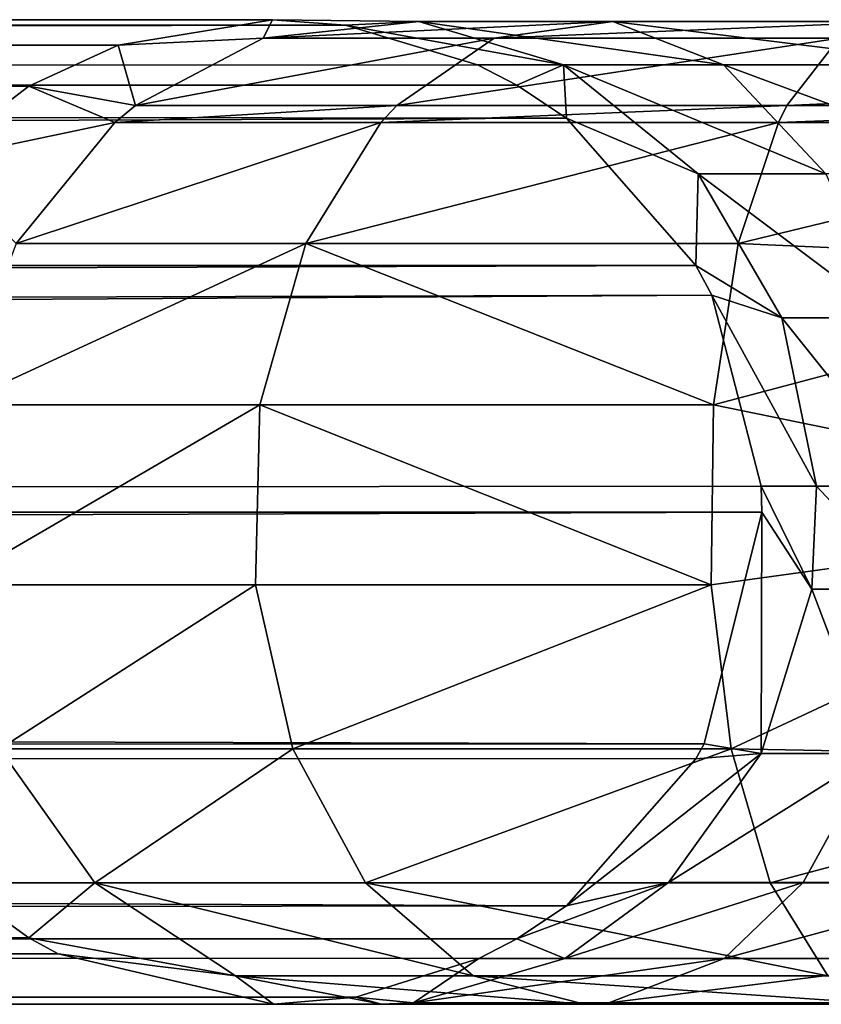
# Model space of a CAD drawing. Header units: millimetres. Extents: x 1804 to 4240, y -28 to 27.
# Tile 43 of 143: x 2598.75 to 2602.82, y -3.03 to 1.97. Entities that reach past the tile are written whole.
import ezdxf

# ---------------------------------------------------------------- set-up
doc = ezdxf.new("R2010")
doc.units = ezdxf.units.MM
doc.header["$LTSCALE"] = 25.4
doc.layers.get('0').update_dxf_attribs({"true_color": 0xff5454})

# ---------------------------------------------------------------- blocks, each defined once
blk = doc.blocks.new('MORE-EYE-7826-7825-7608-LINE.STL')
at = {"color": 18, "true_color": 0x000000}
mesh = blk.add_polyface(dxfattribs=at)
corners = [(819.3936, 1.6375, 1325.525), (638.4436, 1.9747, 143.6426), (637.1935, 1.6398, 143.7384)]
mesh.append_faces([[corners[k] for k in face] for face in [(0, 1, 2)]], dxfattribs={"color": 18})
mesh = blk.add_polyface(dxfattribs=at)
corners = [(819.3936, 1.6375, 1325.525), (819.8478, 1.8446, 1325.4667), (638.4436, 1.9747, 143.6426)]
mesh.append_faces([[corners[k] for k in face] for face in [(0, 1, 2)]], dxfattribs={"color": 18})
mesh = blk.add_polyface(dxfattribs=at)
corners = [(821.0035, 1.9473, 1325.3184), (639.6935, 1.6398, 143.5468), (638.4436, 1.9747, 143.6426)]
mesh.append_faces([[corners[k] for k in face] for face in [(0, 1, 2)]], dxfattribs={"color": 18})
mesh = blk.add_polyface(dxfattribs=at)
corners = [(820.6324, 1.9747, 1325.366), (821.0035, 1.9473, 1325.3184), (638.4436, 1.9747, 143.6426)]
mesh.append_faces([[corners[k] for k in face] for face in [(0, 1, 2)]], dxfattribs={"color": 18})
mesh = blk.add_polyface(dxfattribs=at)
corners = [(819.8478, 1.8446, 1325.4667), (820.6324, 1.9747, 1325.366), (638.4436, 1.9747, 143.6426)]
mesh.append_faces([[corners[k] for k in face] for face in [(0, 1, 2)]], dxfattribs={"color": 18})
mesh = blk.add_polyface(dxfattribs=at)
corners = [(820.5847, 1.8808, 1327.5369), (820.6324, 1.9747, 1325.366), (819.8478, 1.8446, 1325.4667)]
mesh.append_faces([[corners[k] for k in face] for face in [(0, 1, 2)]], dxfattribs={"color": 18})
mesh = blk.add_polyface(dxfattribs=at)
corners = [(820.5847, 1.8808, 1327.5369), (821.3756, 1.9655, 1327.1217), (820.6324, 1.9747, 1325.366)]
mesh.append_faces([[corners[k] for k in face] for face in [(0, 1, 2)]], dxfattribs={"color": 18})
mesh = blk.add_polyface(dxfattribs=at)
corners = [(820.5847, 1.8808, 1327.5369), (822.3613, 1.9655, 1328.402), (821.3756, 1.9655, 1327.1217), (821.7578, 1.8808, 1329.0604)]
mesh.append_faces([[corners[k] for k in face] for face in [(0, 1, 2), (1, 0, 3)]], dxfattribs={"vtx0": -1, "color": 18})
mesh = blk.add_polyface(dxfattribs=at)
corners = [(821.3756, 1.9655, 1327.1217), (821.0035, 1.9473, 1325.3184), (820.6324, 1.9747, 1325.366)]
mesh.append_faces([[corners[k] for k in face] for face in [(0, 1, 2)]], dxfattribs={"color": 18})
mesh = blk.add_polyface(dxfattribs=at)
corners = [(821.3756, 1.9655, 1327.1217), (822.1107, 1.746, 1326.7358), (821.0035, 1.9473, 1325.3184)]
mesh.append_faces([[corners[k] for k in face] for face in [(0, 1, 2)]], dxfattribs={"color": 18})
mesh = blk.add_polyface(dxfattribs=at)
corners = [(821.3756, 1.9655, 1327.1217), (822.9223, 1.746, 1327.7899), (822.1107, 1.746, 1326.7358), (822.3613, 1.9655, 1328.402)]
mesh.append_faces([[corners[k] for k in face] for face in [(0, 1, 2), (1, 0, 3)]], dxfattribs={"vtx0": -1, "color": 18})
mesh = blk.add_polyface(dxfattribs=at)
corners = [(821.7578, 1.8808, 1329.0604), (823.8342, 1.9655, 1329.3176), (822.3613, 1.9655, 1328.402), (823.5106, 1.8808, 1330.1501)]
mesh.append_faces([[corners[k] for k in face] for face in [(0, 1, 2), (1, 0, 3)]], dxfattribs={"vtx0": -1, "color": 18})
mesh = blk.add_polyface(dxfattribs=at)
corners = [(822.3613, 1.9655, 1328.402), (824.1349, 1.746, 1328.5437), (822.9223, 1.746, 1327.7899), (823.8342, 1.9655, 1329.3176)]
mesh.append_faces([[corners[k] for k in face] for face in [(0, 1, 2), (1, 0, 3)]], dxfattribs={"vtx0": -1, "color": 18})
mesh = blk.add_polyface(dxfattribs=at)
corners = [(821.0035, 1.9473, 1325.3184), (821.6735, 1.746, 1325.2323), (639.6935, 1.6398, 143.5468)]
mesh.append_faces([[corners[k] for k in face] for face in [(0, 1, 2)]], dxfattribs={"color": 18})
mesh = blk.add_polyface(dxfattribs=at)
corners = [(822.1107, 1.746, 1326.7358), (821.6735, 1.746, 1325.2323), (821.0035, 1.9473, 1325.3184)]
mesh.append_faces([[corners[k] for k in face] for face in [(0, 1, 2)]], dxfattribs={"color": 18})
mesh = blk.add_polyface(dxfattribs=at)
corners = [(819.9369, 1.5388, 1327.877), (820.5847, 1.8808, 1327.5369), (819.8478, 1.8446, 1325.4667)]
mesh.append_faces([[corners[k] for k in face] for face in [(0, 1, 2)]], dxfattribs={"color": 18})
mesh = blk.add_polyface(dxfattribs=at)
corners = [(819.9369, 1.5388, 1327.877), (821.7578, 1.8808, 1329.0604), (820.5847, 1.8808, 1327.5369), (821.2635, 1.5388, 1329.5999)]
mesh.append_faces([[corners[k] for k in face] for face in [(0, 1, 2), (1, 0, 3)]], dxfattribs={"vtx0": -1, "color": 18})
mesh = blk.add_polyface(dxfattribs=at)
corners = [(821.2635, 1.5388, 1329.5999), (823.5106, 1.8808, 1330.1501), (821.7578, 1.8808, 1329.0604), (823.2456, 1.5388, 1330.8322)]
mesh.append_faces([[corners[k] for k in face] for face in [(0, 1, 2), (1, 0, 3)]], dxfattribs={"vtx0": -1, "color": 18})
mesh = blk.add_polyface(dxfattribs=at)
corners = [(825.5361, 1.6398, 1331.1011), (823.5106, 1.8808, 1330.1501), (823.2456, 1.5388, 1330.8322)]
mesh.append_faces([[corners[k] for k in face] for face in [(0, 1, 2)]], dxfattribs={"color": 18})
mesh = blk.add_polyface(dxfattribs=at)
corners = [(819.9369, 1.5388, 1327.877), (819.8478, 1.8446, 1325.4667), (819.3936, 1.6375, 1325.525)]
mesh.append_faces([[corners[k] for k in face] for face in [(0, 1, 2)]], dxfattribs={"color": 18})
mesh = blk.add_polyface(dxfattribs=at)
corners = [(821.6735, 1.746, 1325.2323), (821.8735, 1.6419, 1325.2065), (639.6935, 1.6398, 143.5468)]
mesh.append_faces([[corners[k] for k in face] for face in [(0, 1, 2)]], dxfattribs={"color": 18})
mesh = blk.add_polyface(dxfattribs=at)
corners = [(822.1107, 1.746, 1326.7358), (821.8735, 1.6419, 1325.2065), (821.6735, 1.746, 1325.2323)]
mesh.append_faces([[corners[k] for k in face] for face in [(0, 1, 2)]], dxfattribs={"color": 18})
mesh = blk.add_polyface(dxfattribs=at)
corners = [(822.1107, 1.746, 1326.7358), (822.1252, 1.4747, 1325.1742), (821.8735, 1.6419, 1325.2065)]
mesh.append_faces([[corners[k] for k in face] for face in [(0, 1, 2)]], dxfattribs={"color": 18})
mesh = blk.add_polyface(dxfattribs=at)
corners = [(822.1107, 1.746, 1326.7358), (823.4436, 1.1927, 1327.2211), (822.7939, 1.1927, 1326.3772), (822.9223, 1.746, 1327.7899)]
mesh.append_faces([[corners[k] for k in face] for face in [(0, 1, 2), (1, 0, 3)]], dxfattribs={"vtx0": -1, "color": 18})
mesh = blk.add_polyface(dxfattribs=at)
corners = [(822.1107, 1.746, 1326.7358), (822.7939, 1.1927, 1326.3772), (822.1252, 1.4747, 1325.1742)]
mesh.append_faces([[corners[k] for k in face] for face in [(0, 1, 2)]], dxfattribs={"color": 18})
mesh = blk.add_polyface(dxfattribs=at)
corners = [(822.9223, 1.746, 1327.7899), (824.4143, 1.1927, 1327.8246), (823.4436, 1.1927, 1327.2211), (824.1349, 1.746, 1328.5437)]
mesh.append_faces([[corners[k] for k in face] for face in [(0, 1, 2), (1, 0, 3)]], dxfattribs={"vtx0": -1, "color": 18})
mesh = blk.add_polyface(dxfattribs=at)
corners = [(818.8973, 1.2558, 1325.5887), (819.3936, 1.6375, 1325.525), (637.1935, 1.6398, 143.7384)]
mesh.append_faces([[corners[k] for k in face] for face in [(0, 1, 2)]], dxfattribs={"color": 18})
mesh = blk.add_polyface(dxfattribs=at)
corners = [(821.8735, 1.6419, 1325.2065), (822.1252, 1.4747, 1325.1742), (639.6935, 1.6398, 143.5468)]
mesh.append_faces([[corners[k] for k in face] for face in [(0, 1, 2)]], dxfattribs={"color": 18})
mesh = blk.add_polyface(dxfattribs=at)
corners = [(822.1252, 1.4747, 1325.1742), (640.6086, 0.7247, 143.4767), (639.6935, 1.6398, 143.5468)]
mesh.append_faces([[corners[k] for k in face] for face in [(0, 1, 2)]], dxfattribs={"color": 18})
mesh = blk.add_polyface(dxfattribs=at)
corners = [(819.8314, 1.4521, 1327.9324), (819.3936, 1.6375, 1325.525), (818.8973, 1.2558, 1325.5887)]
mesh.append_faces([[corners[k] for k in face] for face in [(0, 1, 2)]], dxfattribs={"color": 18})
mesh = blk.add_polyface(dxfattribs=at)
corners = [(819.8314, 1.4521, 1327.9324), (819.9369, 1.5388, 1327.877), (819.3936, 1.6375, 1325.525)]
mesh.append_faces([[corners[k] for k in face] for face in [(0, 1, 2)]], dxfattribs={"color": 18})
mesh = blk.add_polyface(dxfattribs=at)
corners = [(825.5361, 1.5388, 1331.2616), (825.5361, 1.6398, 1331.1011), (823.2456, 1.5388, 1330.8322)]
mesh.append_faces([[corners[k] for k in face] for face in [(0, 1, 2)]], dxfattribs={"color": 18})
mesh = blk.add_polyface(dxfattribs=at)
corners = [(819.8314, 1.4521, 1327.9324), (821.2635, 1.5388, 1329.5999), (819.9369, 1.5388, 1327.877), (821.183, 1.4521, 1329.6877)]
mesh.append_faces([[corners[k] for k in face] for face in [(0, 1, 2), (1, 0, 3)]], dxfattribs={"vtx0": -1, "color": 18})
mesh = blk.add_polyface(dxfattribs=at)
corners = [(821.183, 1.4521, 1329.6877), (823.2456, 1.5388, 1330.8322), (821.2635, 1.5388, 1329.5999), (823.2024, 1.4521, 1330.9432)]
mesh.append_faces([[corners[k] for k in face] for face in [(0, 1, 2), (1, 0, 3)]], dxfattribs={"vtx0": -1, "color": 18})
mesh = blk.add_polyface(dxfattribs=at)
corners = [(823.2024, 1.4521, 1330.9432), (825.5361, 1.5388, 1331.2616), (823.2456, 1.5388, 1330.8322), (825.5361, 1.4521, 1331.3807)]
mesh.append_faces([[corners[k] for k in face] for face in [(0, 1, 2), (1, 0, 3)]], dxfattribs={"vtx0": -1, "color": 18})
mesh = blk.add_polyface(dxfattribs=at)
corners = [(822.1252, 1.4747, 1325.1742), (822.7834, 0.7272, 1325.0897), (640.6086, 0.7247, 143.4767)]
mesh.append_faces([[corners[k] for k in face] for face in [(0, 1, 2)]], dxfattribs={"color": 18})
mesh = blk.add_polyface(dxfattribs=at)
corners = [(819.8314, 1.4521, 1327.9324), (818.8973, 1.2558, 1325.5887), (819.3307, 0.8388, 1328.1952)]
mesh.append_faces([[corners[k] for k in face] for face in [(0, 1, 2)]], dxfattribs={"color": 18})
mesh = blk.add_polyface(dxfattribs=at)
corners = [(819.3307, 0.8388, 1328.1952), (821.183, 1.4521, 1329.6877), (819.8314, 1.4521, 1327.9324), (820.801, 0.8388, 1330.1045)]
mesh.append_faces([[corners[k] for k in face] for face in [(0, 1, 2), (1, 0, 3)]], dxfattribs={"vtx0": -1, "color": 18})
mesh = blk.add_polyface(dxfattribs=at)
corners = [(820.801, 0.8388, 1330.1045), (823.2024, 1.4521, 1330.9432), (821.183, 1.4521, 1329.6877), (822.9976, 0.8388, 1331.4702)]
mesh.append_faces([[corners[k] for k in face] for face in [(0, 1, 2), (1, 0, 3)]], dxfattribs={"vtx0": -1, "color": 18})
mesh = blk.add_polyface(dxfattribs=at)
corners = [(822.1252, 1.4747, 1325.1742), (822.7939, 1.1927, 1326.3772), (822.7834, 0.7272, 1325.0897)]
mesh.append_faces([[corners[k] for k in face] for face in [(0, 1, 2)]], dxfattribs={"color": 18})
mesh = blk.add_polyface(dxfattribs=at)
corners = [(825.5361, 1.4521, 1331.3807), (822.9976, 0.8388, 1331.4702), (825.5361, 0.7247, 1332.0161)]
mesh.append_faces([[corners[k] for k in face] for face in [(0, 1, 2)]], dxfattribs={"color": 18})
mesh = blk.add_polyface(dxfattribs=at)
corners = [(825.5361, 1.4521, 1331.3807), (823.2024, 1.4521, 1330.9432), (822.9976, 0.8388, 1331.4702)]
mesh.append_faces([[corners[k] for k in face] for face in [(0, 1, 2)]], dxfattribs={"color": 18})
mesh = blk.add_polyface(dxfattribs=at)
corners = [(822.7939, 1.1927, 1326.3772), (823.2197, 0.4614, 1326.1538), (822.7834, 0.7272, 1325.0897)]
mesh.append_faces([[corners[k] for k in face] for face in [(0, 1, 2)]], dxfattribs={"color": 18})
mesh = blk.add_polyface(dxfattribs=at)
corners = [(822.7939, 1.1927, 1326.3772), (823.7685, 0.4614, 1326.8666), (823.2197, 0.4614, 1326.1538), (823.4436, 1.1927, 1327.2211)]
mesh.append_faces([[corners[k] for k in face] for face in [(0, 1, 2), (1, 0, 3)]], dxfattribs={"vtx0": -1, "color": 18})
mesh = blk.add_polyface(dxfattribs=at)
corners = [(820.801, 0.8388, 1330.1045), (819.0254, 0.0197, 1328.3555), (820.568, 0.0197, 1330.3588), (819.3307, 0.8388, 1328.1952)]
mesh.append_faces([[corners[k] for k in face] for face in [(0, 1, 2), (1, 0, 3)]], dxfattribs={"vtx0": -1, "color": 18})
mesh = blk.add_polyface(dxfattribs=at)
corners = [(822.8727, 0.0197, 1331.7916), (820.801, 0.8388, 1330.1045), (820.568, 0.0197, 1330.3588), (822.9976, 0.8388, 1331.4702)]
mesh.append_faces([[corners[k] for k in face] for face in [(0, 1, 2), (1, 0, 3)]], dxfattribs={"vtx0": -1, "color": 18})
mesh = blk.add_polyface(dxfattribs=at)
corners = [(825.5361, 0.7247, 1332.0161), (822.9976, 0.8388, 1331.4702), (822.8727, 0.0197, 1331.7916)]
mesh.append_faces([[corners[k] for k in face] for face in [(0, 1, 2)]], dxfattribs={"color": 18})
mesh = blk.add_polyface(dxfattribs=at)
corners = [(822.7834, 0.7272, 1325.0897), (640.8583, 0.1218, 143.4575), (640.6086, 0.7247, 143.4767)]
mesh.append_faces([[corners[k] for k in face] for face in [(0, 1, 2)]], dxfattribs={"color": 18})
mesh = blk.add_polyface(dxfattribs=at)
corners = [(822.7834, 0.7272, 1325.0897), (822.8639, 0.5751, 1325.0793), (640.8583, 0.1218, 143.4575)]
mesh.append_faces([[corners[k] for k in face] for face in [(0, 1, 2)]], dxfattribs={"color": 18})
mesh = blk.add_polyface(dxfattribs=at)
corners = [(822.7834, 0.7272, 1325.0897), (823.2197, 0.4614, 1326.1538), (822.8639, 0.5751, 1325.0793)]
mesh.append_faces([[corners[k] for k in face] for face in [(0, 1, 2)]], dxfattribs={"color": 18})
mesh = blk.add_polyface(dxfattribs=at)
corners = [(825.5361, 0.7247, 1332.0161), (822.8727, 0.0197, 1331.7916), (825.5361, -0.5253, 1332.3511)]
mesh.append_faces([[corners[k] for k in face] for face in [(0, 1, 2)]], dxfattribs={"color": 18})
mesh = blk.add_polyface(dxfattribs=at)
corners = [(822.8639, 0.5751, 1325.0793), (640.9436, -0.5253, 143.451), (640.8583, 0.1218, 143.4575)]
mesh.append_faces([[corners[k] for k in face] for face in [(0, 1, 2)]], dxfattribs={"color": 18})
mesh = blk.add_polyface(dxfattribs=at)
corners = [(822.8639, 0.5751, 1325.0793), (823.1136, -0.3939, 1325.0472), (640.9436, -0.5253, 143.451)]
mesh.append_faces([[corners[k] for k in face] for face in [(0, 1, 2)]], dxfattribs={"color": 18})
mesh = blk.add_polyface(dxfattribs=at)
corners = [(822.8639, 0.5751, 1325.0793), (823.2197, 0.4614, 1326.1538), (823.3963, -0.3939, 1326.061)]
mesh.append_faces([[corners[k] for k in face] for face in [(0, 1, 2)]], dxfattribs={"color": 18})
mesh = blk.add_polyface(dxfattribs=at)
corners = [(822.8639, 0.5751, 1325.0793), (823.3963, -0.3939, 1326.061), (823.1136, -0.3939, 1325.0472)]
mesh.append_faces([[corners[k] for k in face] for face in [(0, 1, 2)]], dxfattribs={"color": 18})
mesh = blk.add_polyface(dxfattribs=at)
corners = [(823.2197, 0.4614, 1326.1538), (823.9033, -0.3939, 1326.7195), (823.3963, -0.3939, 1326.061), (823.7685, 0.4614, 1326.8666)]
mesh.append_faces([[corners[k] for k in face] for face in [(0, 1, 2), (1, 0, 3)]], dxfattribs={"vtx0": -1, "color": 18})
mesh = blk.add_polyface(dxfattribs=at)
corners = [(820.568, 0.0197, 1330.3588), (818.9966, -0.8957, 1328.3705), (820.546, -0.8957, 1330.3827), (819.0254, 0.0197, 1328.3555)]
mesh.append_faces([[corners[k] for k in face] for face in [(0, 1, 2), (1, 0, 3)]], dxfattribs={"vtx0": -1, "color": 18})
mesh = blk.add_polyface(dxfattribs=at)
corners = [(822.861, -0.8957, 1331.8219), (820.568, 0.0197, 1330.3588), (820.546, -0.8957, 1330.3827), (822.8727, 0.0197, 1331.7916)]
mesh.append_faces([[corners[k] for k in face] for face in [(0, 1, 2), (1, 0, 3)]], dxfattribs={"vtx0": -1, "color": 18})
mesh = blk.add_polyface(dxfattribs=at)
corners = [(825.5361, -0.5253, 1332.3511), (822.8727, 0.0197, 1331.7916), (822.861, -0.8957, 1331.8219)]
mesh.append_faces([[corners[k] for k in face] for face in [(0, 1, 2)]], dxfattribs={"color": 18})
mesh = blk.add_polyface(dxfattribs=at)
corners = [(823.1136, -0.3939, 1325.0472), (823.1171, -0.5253, 1325.0469), (640.9436, -0.5253, 143.451)]
mesh.append_faces([[corners[k] for k in face] for face in [(0, 1, 2)]], dxfattribs={"color": 18})
mesh = blk.add_polyface(dxfattribs=at)
corners = [(823.3963, -0.3939, 1326.061), (823.3719, -0.9173, 1326.0739), (823.1136, -0.3939, 1325.0472)]
mesh.append_faces([[corners[k] for k in face] for face in [(0, 1, 2)]], dxfattribs={"color": 18})
mesh = blk.add_polyface(dxfattribs=at)
corners = [(823.1136, -0.3939, 1325.0472), (823.3719, -0.9173, 1326.0739), (823.1171, -0.5253, 1325.0469)]
mesh.append_faces([[corners[k] for k in face] for face in [(0, 1, 2)]], dxfattribs={"color": 18})
mesh = blk.add_polyface(dxfattribs=at)
corners = [(823.3963, -0.3939, 1326.061), (823.8847, -0.9173, 1326.7397), (823.3719, -0.9173, 1326.0739), (823.9033, -0.3939, 1326.7195)]
mesh.append_faces([[corners[k] for k in face] for face in [(0, 1, 2), (1, 0, 3)]], dxfattribs={"vtx0": -1, "color": 18})
mesh = blk.add_polyface(dxfattribs=at)
corners = [(823.1171, -0.5253, 1325.0469), (640.8583, -1.1723, 143.4575), (640.9436, -0.5253, 143.451)]
mesh.append_faces([[corners[k] for k in face] for face in [(0, 1, 2)]], dxfattribs={"color": 18})
mesh = blk.add_polyface(dxfattribs=at)
corners = [(823.1171, -0.5253, 1325.0469), (822.8247, -1.7029, 1325.0844), (640.8583, -1.1723, 143.4575)]
mesh.append_faces([[corners[k] for k in face] for face in [(0, 1, 2)]], dxfattribs={"color": 18})
mesh = blk.add_polyface(dxfattribs=at)
corners = [(823.1171, -0.5253, 1325.0469), (823.1143, -1.7524, 1326.2091), (822.8247, -1.7029, 1325.0844)]
mesh.append_faces([[corners[k] for k in face] for face in [(0, 1, 2)]], dxfattribs={"color": 18})
mesh = blk.add_polyface(dxfattribs=at)
corners = [(825.5361, -0.5253, 1332.3511), (822.861, -0.8957, 1331.8219), (822.9625, -1.7275, 1331.5605)]
mesh.append_faces([[corners[k] for k in face] for face in [(0, 1, 2)]], dxfattribs={"color": 18})
mesh = blk.add_polyface(dxfattribs=at)
corners = [(825.5361, -0.5253, 1332.3511), (822.9625, -1.7275, 1331.5605), (825.5361, -1.7753, 1332.0161)]
mesh.append_faces([[corners[k] for k in face] for face in [(0, 1, 2)]], dxfattribs={"color": 18})
mesh = blk.add_polyface(dxfattribs=at)
corners = [(823.1171, -0.5253, 1325.0469), (823.3719, -0.9173, 1326.0739), (823.1143, -1.7524, 1326.2091)]
mesh.append_faces([[corners[k] for k in face] for face in [(0, 1, 2)]], dxfattribs={"color": 18})
mesh = blk.add_polyface(dxfattribs=at)
corners = [(820.546, -0.8957, 1330.3827), (819.245, -1.7275, 1328.2401), (820.7355, -1.7275, 1330.176), (818.9966, -0.8957, 1328.3705)]
mesh.append_faces([[corners[k] for k in face] for face in [(0, 1, 2), (1, 0, 3)]], dxfattribs={"vtx0": -1, "color": 18})
mesh = blk.add_polyface(dxfattribs=at)
corners = [(820.7355, -1.7275, 1330.176), (822.861, -0.8957, 1331.8219), (820.546, -0.8957, 1330.3827), (822.9625, -1.7275, 1331.5605)]
mesh.append_faces([[corners[k] for k in face] for face in [(0, 1, 2), (1, 0, 3)]], dxfattribs={"vtx0": -1, "color": 18})
mesh = blk.add_polyface(dxfattribs=at)
corners = [(823.3719, -0.9173, 1326.0739), (823.6881, -1.7524, 1326.9542), (823.1143, -1.7524, 1326.2091), (823.8847, -0.9173, 1326.7397)]
mesh.append_faces([[corners[k] for k in face] for face in [(0, 1, 2), (1, 0, 3)]], dxfattribs={"vtx0": -1, "color": 18})
mesh = blk.add_polyface(dxfattribs=at)
corners = [(640.8583, -1.1723, 143.4575), (822.8247, -1.7029, 1325.0844), (640.6086, -1.7753, 143.4767)]
mesh.append_faces([[corners[k] for k in face] for face in [(0, 1, 2)]], dxfattribs={"color": 18})
mesh = blk.add_polyface(dxfattribs=at)
corners = [(822.8247, -1.7029, 1325.0844), (822.7833, -1.7779, 1325.0897), (640.6086, -1.7753, 143.4767)]
mesh.append_faces([[corners[k] for k in face] for face in [(0, 1, 2)]], dxfattribs={"color": 18})
mesh = blk.add_polyface(dxfattribs=at)
corners = [(819.245, -1.7275, 1328.2401), (819.006, -2.4081, 1325.5748), (819.7295, -2.4081, 1327.9858)]
mesh.append_faces([[corners[k] for k in face] for face in [(0, 1, 2)]], dxfattribs={"color": 18})
mesh = blk.add_polyface(dxfattribs=at)
corners = [(820.7355, -1.7275, 1330.176), (819.7295, -2.4081, 1327.9858), (821.1052, -2.4081, 1329.7725), (819.245, -1.7275, 1328.2401)]
mesh.append_faces([[corners[k] for k in face] for face in [(0, 1, 2), (1, 0, 3)]], dxfattribs={"vtx0": -1, "color": 18})
mesh = blk.add_polyface(dxfattribs=at)
corners = [(821.1052, -2.4081, 1329.7725), (822.9625, -1.7275, 1331.5605), (820.7355, -1.7275, 1330.176), (823.1607, -2.4081, 1331.0505)]
mesh.append_faces([[corners[k] for k in face] for face in [(0, 1, 2), (1, 0, 3)]], dxfattribs={"vtx0": -1, "color": 18})
mesh = blk.add_polyface(dxfattribs=at)
corners = [(822.8247, -1.7029, 1325.0844), (823.1143, -1.7524, 1326.2091), (822.7833, -1.7779, 1325.0897)]
mesh.append_faces([[corners[k] for k in face] for face in [(0, 1, 2)]], dxfattribs={"color": 18})
mesh = blk.add_polyface(dxfattribs=at)
corners = [(825.5361, -1.7753, 1332.0161), (822.9625, -1.7275, 1331.5605), (823.1607, -2.4081, 1331.0505)]
mesh.append_faces([[corners[k] for k in face] for face in [(0, 1, 2)]], dxfattribs={"color": 18})
mesh = blk.add_polyface(dxfattribs=at)
corners = [(819.394, -2.6883, 1325.525), (636.2785, -1.7753, 143.8085), (637.1935, -2.6903, 143.7384)]
mesh.append_faces([[corners[k] for k in face] for face in [(0, 1, 2)]], dxfattribs={"color": 18})
mesh = blk.add_polyface(dxfattribs=at)
corners = [(819.006, -2.4081, 1325.5748), (636.2785, -1.7753, 143.8085), (819.394, -2.6883, 1325.525)]
mesh.append_faces([[corners[k] for k in face] for face in [(0, 1, 2)]], dxfattribs={"color": 18})
mesh = blk.add_polyface(dxfattribs=at)
corners = [(822.1252, -2.5253, 1325.1742), (639.6935, -2.6903, 143.5468), (640.6086, -1.7753, 143.4767)]
mesh.append_faces([[corners[k] for k in face] for face in [(0, 1, 2)]], dxfattribs={"color": 18})
mesh = blk.add_polyface(dxfattribs=at)
corners = [(640.6086, -1.7753, 143.4767), (822.7833, -1.7779, 1325.0897), (822.1252, -2.5253, 1325.1742)]
mesh.append_faces([[corners[k] for k in face] for face in [(0, 1, 2)]], dxfattribs={"color": 18})
mesh = blk.add_polyface(dxfattribs=at)
corners = [(823.1143, -1.7524, 1326.2091), (822.6432, -2.4069, 1326.4563), (822.1252, -2.5253, 1325.1742)]
mesh.append_faces([[corners[k] for k in face] for face in [(0, 1, 2)]], dxfattribs={"color": 18})
mesh = blk.add_polyface(dxfattribs=at)
corners = [(823.1143, -1.7524, 1326.2091), (822.1252, -2.5253, 1325.1742), (822.7833, -1.7779, 1325.0897)]
mesh.append_faces([[corners[k] for k in face] for face in [(0, 1, 2)]], dxfattribs={"color": 18})
mesh = blk.add_polyface(dxfattribs=at)
corners = [(823.6881, -1.7524, 1326.9542), (822.6432, -2.4069, 1326.4563), (823.1143, -1.7524, 1326.2091), (823.3286, -2.4069, 1327.3464)]
mesh.append_faces([[corners[k] for k in face] for face in [(0, 1, 2), (1, 0, 3)]], dxfattribs={"vtx0": -1, "color": 18})
mesh = blk.add_polyface(dxfattribs=at)
corners = [(825.5361, -1.7753, 1332.0161), (823.1607, -2.4081, 1331.0505), (825.5361, -2.4081, 1331.4958)]
mesh.append_faces([[corners[k] for k in face] for face in [(0, 1, 2)]], dxfattribs={"color": 18})
mesh = blk.add_polyface(dxfattribs=at)
corners = [(823.6881, -1.7524, 1326.9542), (824.3527, -2.4069, 1327.9832), (823.3286, -2.4069, 1327.3464), (824.5454, -1.7524, 1327.4873)]
mesh.append_faces([[corners[k] for k in face] for face in [(0, 1, 2), (1, 0, 3)]], dxfattribs={"vtx0": -1, "color": 18})
mesh = blk.add_polyface(dxfattribs=at)
corners = [(819.7295, -2.4081, 1327.9858), (819.006, -2.4081, 1325.5748), (819.394, -2.6883, 1325.525)]
mesh.append_faces([[corners[k] for k in face] for face in [(0, 1, 2)]], dxfattribs={"color": 18})
mesh = blk.add_polyface(dxfattribs=at)
corners = [(819.7295, -2.4081, 1327.9858), (819.394, -2.6883, 1325.525), (820.4445, -2.881, 1327.6105)]
mesh.append_faces([[corners[k] for k in face] for face in [(0, 1, 2)]], dxfattribs={"color": 18})
mesh = blk.add_polyface(dxfattribs=at)
corners = [(821.6509, -2.881, 1329.1771), (819.7295, -2.4081, 1327.9858), (820.4445, -2.881, 1327.6105), (821.1052, -2.4081, 1329.7725)]
mesh.append_faces([[corners[k] for k in face] for face in [(0, 1, 2), (1, 0, 3)]], dxfattribs={"vtx0": -1, "color": 18})
mesh = blk.add_polyface(dxfattribs=at)
corners = [(823.4532, -2.881, 1330.2977), (821.1052, -2.4081, 1329.7725), (821.6509, -2.881, 1329.1771), (823.1607, -2.4081, 1331.0505)]
mesh.append_faces([[corners[k] for k in face] for face in [(0, 1, 2), (1, 0, 3)]], dxfattribs={"vtx0": -1, "color": 18})
mesh = blk.add_polyface(dxfattribs=at)
corners = [(822.1172, -2.7931, 1326.7324), (821.8735, -2.6925, 1325.2065), (822.6432, -2.4069, 1326.4563)]
mesh.append_faces([[corners[k] for k in face] for face in [(0, 1, 2)]], dxfattribs={"color": 18})
mesh = blk.add_polyface(dxfattribs=at)
corners = [(822.6432, -2.4069, 1326.4563), (821.8735, -2.6925, 1325.2065), (822.1252, -2.5253, 1325.1742)]
mesh.append_faces([[corners[k] for k in face] for face in [(0, 1, 2)]], dxfattribs={"color": 18})
mesh = blk.add_polyface(dxfattribs=at)
corners = [(823.3286, -2.4069, 1327.3464), (822.1172, -2.7931, 1326.7324), (822.6432, -2.4069, 1326.4563), (822.9273, -2.7931, 1327.7844)]
mesh.append_faces([[corners[k] for k in face] for face in [(0, 1, 2), (1, 0, 3)]], dxfattribs={"vtx0": -1, "color": 18})
mesh = blk.add_polyface(dxfattribs=at)
corners = [(824.3527, -2.4069, 1327.9832), (822.9273, -2.7931, 1327.7844), (823.3286, -2.4069, 1327.3464), (824.1375, -2.7931, 1328.5369)]
mesh.append_faces([[corners[k] for k in face] for face in [(0, 1, 2), (1, 0, 3)]], dxfattribs={"vtx0": -1, "color": 18})
mesh = blk.add_polyface(dxfattribs=at)
corners = [(825.5361, -2.4081, 1331.4958), (823.1607, -2.4081, 1331.0505), (823.4532, -2.881, 1330.2977)]
mesh.append_faces([[corners[k] for k in face] for face in [(0, 1, 2)]], dxfattribs={"color": 18})
mesh = blk.add_polyface(dxfattribs=at)
corners = [(821.8735, -2.6925, 1325.2065), (639.6935, -2.6903, 143.5468), (822.1252, -2.5253, 1325.1742)]
mesh.append_faces([[corners[k] for k in face] for face in [(0, 1, 2)]], dxfattribs={"color": 18})
mesh = blk.add_polyface(dxfattribs=at)
corners = [(819.394, -2.6883, 1325.525), (637.1935, -2.6903, 143.7384), (819.5429, -2.7686, 1325.5059)]
mesh.append_faces([[corners[k] for k in face] for face in [(0, 1, 2)]], dxfattribs={"color": 18})
mesh = blk.add_polyface(dxfattribs=at)
corners = [(820.6374, -3.0253, 1325.3652), (637.1935, -2.6903, 143.7384), (638.4436, -3.0253, 143.6426)]
mesh.append_faces([[corners[k] for k in face] for face in [(0, 1, 2)]], dxfattribs={"color": 18})
mesh = blk.add_polyface(dxfattribs=at)
corners = [(819.5429, -2.7686, 1325.5059), (637.1935, -2.6903, 143.7384), (820.6374, -3.0253, 1325.3652)]
mesh.append_faces([[corners[k] for k in face] for face in [(0, 1, 2)]], dxfattribs={"color": 18})
mesh = blk.add_polyface(dxfattribs=at)
corners = [(821.0551, -2.9896, 1325.3116), (638.4436, -3.0253, 143.6426), (639.6935, -2.6903, 143.5468)]
mesh.append_faces([[corners[k] for k in face] for face in [(0, 1, 2)]], dxfattribs={"color": 18})
mesh = blk.add_polyface(dxfattribs=at)
corners = [(821.6808, -2.7931, 1325.2313), (639.6935, -2.6903, 143.5468), (821.8735, -2.6925, 1325.2065)]
mesh.append_faces([[corners[k] for k in face] for face in [(0, 1, 2)]], dxfattribs={"color": 18})
mesh = blk.add_polyface(dxfattribs=at)
corners = [(821.0551, -2.9896, 1325.3116), (639.6935, -2.6903, 143.5468), (821.6808, -2.7931, 1325.2313)]
mesh.append_faces([[corners[k] for k in face] for face in [(0, 1, 2)]], dxfattribs={"color": 18})
mesh = blk.add_polyface(dxfattribs=at)
corners = [(820.4445, -2.881, 1327.6105), (819.394, -2.6883, 1325.525), (819.5429, -2.7686, 1325.5059)]
mesh.append_faces([[corners[k] for k in face] for face in [(0, 1, 2)]], dxfattribs={"color": 18})
mesh = blk.add_polyface(dxfattribs=at)
corners = [(822.1172, -2.7931, 1326.7324), (821.6808, -2.7931, 1325.2313), (821.8735, -2.6925, 1325.2065)]
mesh.append_faces([[corners[k] for k in face] for face in [(0, 1, 2)]], dxfattribs={"color": 18})
mesh = blk.add_polyface(dxfattribs=at)
corners = [(820.4445, -2.881, 1327.6105), (819.5429, -2.7686, 1325.5059), (820.6374, -3.0253, 1325.3652)]
mesh.append_faces([[corners[k] for k in face] for face in [(0, 1, 2)]], dxfattribs={"color": 18})
mesh = blk.add_polyface(dxfattribs=at)
corners = [(821.349, -3.0185, 1327.1357), (821.0551, -2.9896, 1325.3116), (821.6808, -2.7931, 1325.2313)]
mesh.append_faces([[corners[k] for k in face] for face in [(0, 1, 2)]], dxfattribs={"color": 18})
mesh = blk.add_polyface(dxfattribs=at)
corners = [(822.9273, -2.7931, 1327.7844), (821.349, -3.0185, 1327.1357), (822.1172, -2.7931, 1326.7324), (822.3411, -3.0185, 1328.4241)]
mesh.append_faces([[corners[k] for k in face] for face in [(0, 1, 2), (1, 0, 3)]], dxfattribs={"vtx0": -1, "color": 18})
mesh = blk.add_polyface(dxfattribs=at)
corners = [(821.349, -3.0185, 1327.1357), (821.6808, -2.7931, 1325.2313), (822.1172, -2.7931, 1326.7324)]
mesh.append_faces([[corners[k] for k in face] for face in [(0, 1, 2)]], dxfattribs={"color": 18})
mesh = blk.add_polyface(dxfattribs=at)
corners = [(824.1375, -2.7931, 1328.5369), (822.3411, -3.0185, 1328.4241), (822.9273, -2.7931, 1327.7844), (823.8232, -3.0185, 1329.3456)]
mesh.append_faces([[corners[k] for k in face] for face in [(0, 1, 2), (1, 0, 3)]], dxfattribs={"vtx0": -1, "color": 18})
mesh = blk.add_polyface(dxfattribs=at)
corners = [(822.2165, -3.0253, 1328.5599), (820.4445, -2.881, 1327.6105), (821.1857, -3.0253, 1327.2213), (821.6509, -2.881, 1329.1771)]
mesh.append_faces([[corners[k] for k in face] for face in [(0, 1, 2), (1, 0, 3)]], dxfattribs={"vtx0": -1, "color": 18})
mesh = blk.add_polyface(dxfattribs=at)
corners = [(820.4445, -2.881, 1327.6105), (820.6374, -3.0253, 1325.3652), (821.1857, -3.0253, 1327.2213)]
mesh.append_faces([[corners[k] for k in face] for face in [(0, 1, 2)]], dxfattribs={"color": 18})
mesh = blk.add_polyface(dxfattribs=at)
corners = [(823.7565, -3.0253, 1329.5175), (821.6509, -2.881, 1329.1771), (822.2165, -3.0253, 1328.5599), (823.4532, -2.881, 1330.2977)]
mesh.append_faces([[corners[k] for k in face] for face in [(0, 1, 2), (1, 0, 3)]], dxfattribs={"vtx0": -1, "color": 18})
mesh = blk.add_polyface(dxfattribs=at)
corners = [(820.6374, -3.0253, 1325.3652), (638.4436, -3.0253, 143.6426), (821.0551, -2.9896, 1325.3116)]
mesh.append_faces([[corners[k] for k in face] for face in [(0, 1, 2)]], dxfattribs={"color": 18})
mesh = blk.add_polyface(dxfattribs=at)
corners = [(821.1857, -3.0253, 1327.2213), (820.6374, -3.0253, 1325.3652), (821.0551, -2.9896, 1325.3116)]
mesh.append_faces([[corners[k] for k in face] for face in [(0, 1, 2)]], dxfattribs={"color": 18})
mesh = blk.add_polyface(dxfattribs=at)
corners = [(821.1857, -3.0253, 1327.2213), (821.0551, -2.9896, 1325.3116), (821.349, -3.0185, 1327.1357)]
mesh.append_faces([[corners[k] for k in face] for face in [(0, 1, 2)]], dxfattribs={"color": 18})
mesh = blk.add_polyface(dxfattribs=at)
corners = [(822.3411, -3.0185, 1328.4241), (821.1857, -3.0253, 1327.2213), (821.349, -3.0185, 1327.1357), (822.2165, -3.0253, 1328.5599)]
mesh.append_faces([[corners[k] for k in face] for face in [(0, 1, 2), (1, 0, 3)]], dxfattribs={"vtx0": -1, "color": 18})
mesh = blk.add_polyface(dxfattribs=at)
corners = [(823.8232, -3.0185, 1329.3456), (822.2165, -3.0253, 1328.5599), (822.3411, -3.0185, 1328.4241), (823.7565, -3.0253, 1329.5175)]
mesh.append_faces([[corners[k] for k in face] for face in [(0, 1, 2), (1, 0, 3)]], dxfattribs={"vtx0": -1, "color": 18})

msp = doc.modelspace()

# ---------------------------------------------------------------- block references
at = {"color": 0}
msp.add_blockref('MORE-EYE-7826-7825-7608-LINE.STL', (1779.4, 0, -34.1), dxfattribs=at)

doc.saveas('drawing.dxf')
